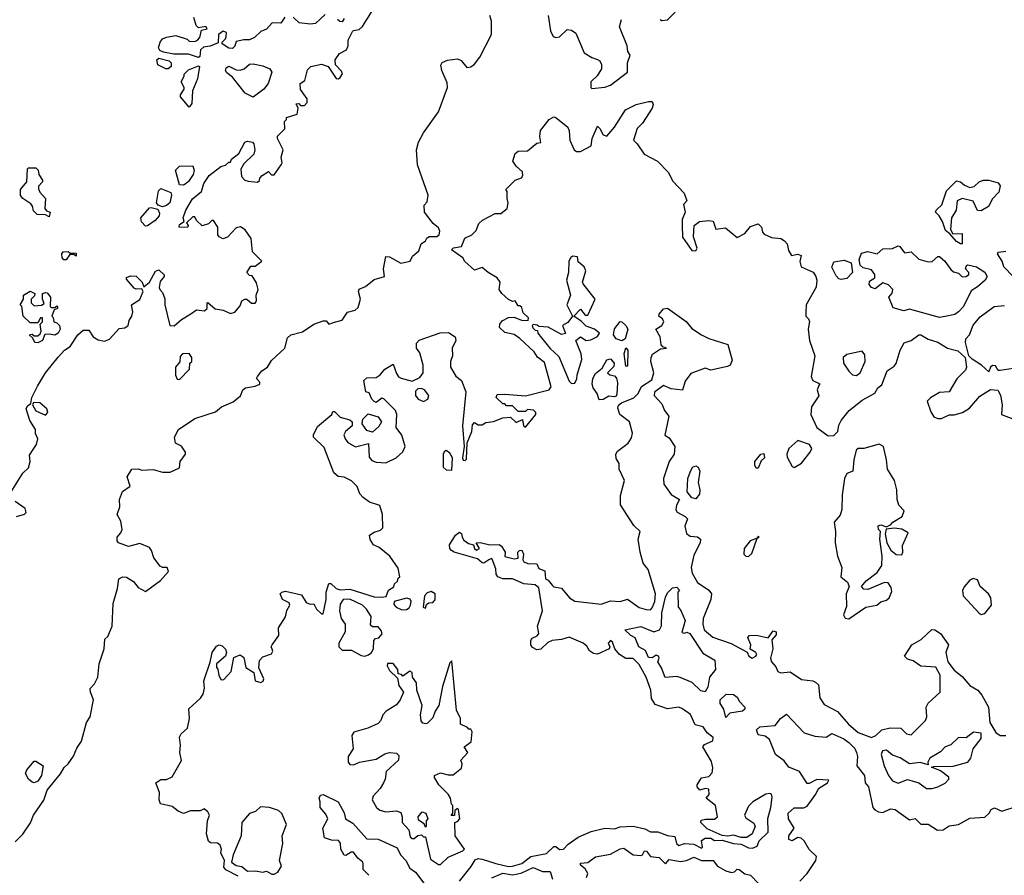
# Model space of a CAD drawing. Extents: x 2293830 to 2387798, y 66850 to 233222.
# Tile 156 of 192: x 2354179 to 2359387, y 186476 to 191003. Entities that reach past the tile are written whole.
import ezdxf

# ---------------------------------------------------------------- set-up
doc = ezdxf.new("R2010")
doc.units = 0

msp = doc.modelspace()

# ---------------------------------------------------------------- linework, layer by layer
at = {"layer": '0CON05XD'}
for points in [[(2354133.3, 188505), (2354196.4, 188603.6), (2354225, 188632.5), (2354233.8, 188665), (2354230.7, 188699.3), (2354250.8, 188729.2), (2354268.8, 188755), (2354275.9, 188785.9), (2354263, 188813), (2354262.5, 188835), (2354233, 188883), (2354213.3, 188945), (2354220.7, 188959.3), (2354238.3, 188971.7), (2354243.3, 189005), (2354273.8, 189065), (2354315.9, 189134.1), (2354382.7, 189217.3), (2354416.1, 189253.9), (2354445.9, 189274.1), (2354487.5, 189335), (2354515, 189360), (2354545, 189360), (2354567.5, 189325), (2354595, 189308.8), (2354628, 189302), (2354655, 189312.5), (2354705, 189370), (2354735, 189372.5), (2354752.5, 189385), (2354757.5, 189412.5), (2354772.5, 189435), (2354777, 189457), (2354770, 189495), (2354815, 189522.5), (2354832.5, 189565), (2354825, 189580), (2354795, 189577.5), (2354785, 189582.5), (2354745, 189630), (2354745, 189640), (2354765, 189647.5), (2354795, 189646.7), (2354827.5, 189615), (2354835, 189590), (2354866, 189614), (2354897, 189673), (2354915, 189680), (2354943, 189653), (2354943.3, 189645), (2354922, 189618), (2354917, 189587), (2354920, 189575), (2354935, 189560), (2354947, 189527), (2354947.5, 189495), (2354972.5, 189385), (2354996.1, 189383.9), (2355035, 189417.5), (2355085, 189447.5), (2355115, 189467.5), (2355157, 189463), (2355170, 189475), (2355170, 189505), (2355175, 189507.5), (2355213, 189473), (2355255, 189466.7), (2355295, 189449.4), (2355316.7, 189455), (2355345, 189490), (2355353.6, 189516.4), (2355370, 189525), (2355380, 189525), (2355405, 189503.3), (2355425, 189503.3), (2355432.5, 189515), (2355430, 189545), (2355441.2, 189575), (2355431.7, 189611.7), (2355408.3, 189648.3), (2355395, 189650), (2355380, 189665), (2355401.7, 189698.3), (2355425, 189700), (2355460, 189725), (2355410, 189775), (2355403.3, 189845), (2355371.7, 189891.7), (2355346.4, 189906.4), (2355325, 189902.5), (2355278.3, 189851.7), (2355253, 189843), (2355233.6, 189853.6), (2355227.5, 189865), (2355227.5, 189905), (2355205, 189940), (2355195, 189940), (2355177, 189923), (2355145, 189912.5), (2355115, 189940), (2355105, 189960), (2355095, 189960), (2355061.7, 189928.3), (2355070, 189915), (2355067, 189903), (2355022.5, 189905), (2355025, 189920), (2355050, 189935), (2355043.3, 189955), (2355057.5, 189995), (2355092.5, 190055), (2355140, 190095), (2355153.9, 190136.1), (2355181.7, 190178.3), (2355243, 190227), (2355267, 190233), (2355285, 190250), (2355295, 190250), (2355300, 190265), (2355337.5, 190295), (2355370, 190355), (2355385, 190360), (2355410, 190355), (2355417, 190347), (2355422.5, 190315), (2355418.3, 190291.7), (2355365, 190240), (2355348.3, 190211.7), (2355353, 190173), (2355370, 190155), (2355388.3, 190148.3), (2355437, 190143), (2355448.3, 190151.7), (2355450, 190165), (2355461.7, 190178.3), (2355495, 190200), (2355511.7, 190181.7), (2355525, 190182.5), (2355562.5, 190235), (2355566.7, 190245), (2355562.5, 190275), (2355573.3, 190315), (2355542.5, 190375), (2355543, 190387), (2355582.5, 190425), (2355580, 190465), (2355590, 190475), (2355590, 190485), (2355646.7, 190503.3), (2355652.5, 190535), (2355641.7, 190558.3), (2355655, 190560), (2355665, 190550), (2355685, 190550), (2355700, 190565), (2355700, 190585), (2355663.8, 190633.8), (2355662.5, 190665), (2355688.3, 190681.7), (2355701.7, 190738.3), (2355720, 190755), (2355775, 190767.5), (2355810, 190755), (2355852.7, 190692.7), (2355865, 190690), (2355875, 190696.7), (2355886.1, 190716.1), (2355880.7, 190730.7), (2355850, 190765), (2355848.3, 190791.7), (2355870, 190825), (2355907, 190843), (2355917.5, 190865), (2355916.7, 190895), (2355939.3, 190940.7), (2355945, 190946.7), (2355975, 190951.2), (2355993.2, 190966.8), (2356045, 191052.5)], [(2357566.7, 191005), (2357575, 190998.8), (2357605, 191002.5), (2357647, 191043)], [(2354715, 188350), (2354694.5, 188384.5), (2354708.9, 188425), (2354707.5, 188465), (2354723.6, 188506.4), (2354763.3, 188535), (2354747.5, 188585), (2354772.5, 188625), (2354805, 188627.5), (2354825, 188620), (2354885, 188623.3), (2354935, 188610), (2354975, 188610), (2355025, 188632.5), (2355028.8, 188665), (2355055.5, 188704.5), (2355056.7, 188715), (2355035, 188746.7), (2355003, 188763), (2354997.5, 188795), (2355020, 188835), (2355105, 188893.8), (2355215, 188928.8), (2355247.5, 188955), (2355308.1, 188981.9), (2355347.7, 189012.3), (2355360, 189045), (2355374.1, 189055.9), (2355425, 189064.3), (2355450, 189075), (2355450, 189085), (2355432.5, 189105), (2355436.7, 189115), (2355460, 189145), (2355490, 189165), (2355510.5, 189199.5), (2355582.5, 189265), (2355595, 189320), (2355613.9, 189336.1), (2355675, 189351.2), (2355735, 189392.5), (2355785, 189410), (2355800, 189410), (2355815, 189392), (2355845, 189402.2), (2355885, 189413.4), (2355912.9, 189455), (2355953.7, 189466.3), (2355969.9, 189480.1), (2355982.1, 189525), (2355971.2, 189565), (2355975, 189577.1), (2356007.6, 189592.4), (2356055, 189628), (2356108, 189645), (2356104, 189685), (2356115, 189750), (2356135, 189748.8), (2356195, 189714.2), (2356243.8, 189726.2), (2356257.6, 189752.4), (2356290.4, 189779.6), (2356302.1, 189817.9), (2356325, 189832.5), (2356332.3, 189847.7), (2356345, 189855.8), (2356385, 189856.4), (2356398.5, 189865), (2356401.8, 189885), (2356395, 189901.9), (2356366, 189925), (2356321.2, 189985), (2356318.3, 190021.7), (2356335, 190040), (2356340, 190075), (2356283.3, 190235), (2356277.5, 190315), (2356288.8, 190355), (2356315, 190403.8), (2356394, 190515), (2356441.2, 190645), (2356439.5, 190669.5), (2356411.2, 190735), (2356407, 190763), (2356413.6, 190776.4), (2356441.7, 190788.3), (2356495, 190796.7), (2356515, 190787.5), (2356545, 190750), (2356565, 190753.3), (2356585, 190767.5), (2356613.8, 190805), (2356674, 190925), (2356674.2, 190995), (2356666, 191025)], [(2355582.5, 191017.5), (2355560, 190985), (2355515, 190987.5), (2355485, 190953.3), (2355455, 190940), (2355420.7, 190909.3), (2355395, 190897.5), (2355365, 190897.5), (2355325, 190887.5), (2355317, 190863), (2355305, 190850), (2355285, 190852.5), (2355250, 190875), (2355250, 190885), (2355268.3, 190901.7), (2355272, 190915), (2355272.5, 190935), (2355255, 190943.3), (2355231.2, 190925), (2355228.3, 190881.7), (2355186.4, 190863.6), (2355151.7, 190858.3), (2355136.4, 190843.6), (2355131.7, 190808.3), (2355125, 190802.5), (2355071.7, 190821.7), (2354995, 190820), (2354940.7, 190830.7), (2354920.7, 190840.7), (2354913.3, 190855), (2354922.5, 190885), (2354935, 190901.2), (2354955, 190911.2), (2355005, 190920), (2355065, 190900), (2355075, 190890), (2355105, 190887.5), (2355120, 190895), (2355131.7, 190908.3), (2355141.7, 190948.3), (2355170, 190955), (2355163, 190967), (2355125, 190960), (2355113, 190973), (2355100, 191015)], [(2355795, 191030), (2355743.3, 190983.3), (2355715, 190980), (2355657, 190987), (2355625, 191017.5)], [(2355895, 191010), (2355885, 190992.5), (2355873, 190993), (2355860, 191005)], [(2356974.2, 191025), (2356987.5, 190945), (2357000.8, 190915), (2357015, 190908.5), (2357035, 190912.1), (2357075, 190951.2), (2357098.3, 190948.3), (2357121.2, 190931.2), (2357165, 190827.5), (2357205, 190803.3), (2357235, 190793.3), (2357247.5, 190785), (2357256.7, 190766.7), (2357256.1, 190743.9), (2357233, 190707), (2357200, 190675), (2357200, 190645), (2357205, 190640), (2357275, 190646.7), (2357305, 190656.7), (2357393.6, 190726.4), (2357394.3, 190775), (2357408, 190815), (2357396.2, 190835), (2357392, 190865), (2357352.5, 190965), (2357362.5, 191005)], [(2354965, 190742.5), (2354953, 190743), (2354910, 190765), (2354905, 190790), (2354915, 190800), (2354970, 190785), (2354980, 190775), (2354980, 190755), (2354965, 190742.5)], [(2355075, 190540), (2355030, 190595), (2355030, 190605), (2355050, 190635), (2355050, 190645), (2355032.5, 190675), (2355050, 190705), (2355050, 190715), (2355071.7, 190738.3), (2355125, 190760), (2355130, 190755), (2355119.3, 190690.7), (2355093.6, 190626.4), (2355089.3, 190560.7), (2355075, 190540)], [(2355415, 190593.3), (2355372.5, 190615), (2355305, 190700), (2355275, 190722.5), (2355267.5, 190735), (2355270.7, 190749.3), (2355285, 190756.7), (2355325, 190737.5), (2355345, 190736.7), (2355366.1, 190743.9), (2355395, 190767.5), (2355415, 190770), (2355465, 190760), (2355503, 190743), (2355512.5, 190725), (2355494, 190665), (2355471.2, 190635), (2355415, 190593.3)], [(2356933.8, 190416.2), (2356980, 190475), (2357005, 190490), (2357015, 190486.2), (2357077.8, 190435), (2357086.2, 190415), (2357090, 190365), (2357111.8, 190315), (2357125, 190306), (2357145, 190306.6), (2357202.2, 190335), (2357207.1, 190375), (2357235, 190440), (2357248.3, 190428.3), (2357265, 190393.8), (2357285, 190387.5), (2357326, 190435), (2357383.9, 190526.1), (2357440, 190555), (2357505, 190571.2), (2357525, 190570), (2357530, 190555), (2357524.3, 190535), (2357473.8, 190455), (2357445, 190427.8), (2357426, 190365), (2357445, 190346.9), (2357481.9, 190291.9), (2357552, 190255), (2357610.6, 190195), (2357631.4, 190151.4), (2357694, 190085), (2357707.5, 190045), (2357690, 190025), (2357700, 189985), (2357683.8, 189946.2), (2357684, 189915), (2357685, 189852.5), (2357735, 189782.5), (2357755, 189780), (2357762.5, 189795), (2357743.8, 189855), (2357746.7, 189915), (2357775, 189936.2), (2357825, 189940.8), (2357847.1, 189937.1), (2357862, 189895), (2357912.2, 189902.2), (2357975, 189850), (2358015, 189872.5), (2358045, 189908.8), (2358085, 189922.5), (2358103.3, 189905), (2358108.3, 189878.3), (2358117.7, 189867.7), (2358155, 189851.4), (2358205, 189845.8), (2358225, 189834), (2358237.9, 189817.9), (2358245, 189782.5), (2358262.5, 189755), (2358295, 189763.3), (2358312.5, 189755), (2358305.6, 189724.4), (2358311.9, 189695), (2358376.8, 189666.8), (2358391.2, 189645), (2358396, 189625), (2358391.7, 189588.3), (2358338.8, 189495), (2358336.7, 189455), (2358337.5, 189435), (2358351.2, 189421.2), (2358356.1, 189406.1), (2358350.6, 189365), (2358357.5, 189305), (2358385.7, 189225), (2358366, 189115), (2358375, 189093.3), (2358408.3, 189078.3), (2358412.5, 189075), (2358408.3, 189071.7), (2358397.1, 189045), (2358406.2, 189013.8), (2358366.7, 188955), (2358363.8, 188915), (2358396.2, 188845), (2358455, 188801.2), (2358485, 188803.8), (2358506.7, 188825), (2358512.7, 188857.3), (2358525, 188882.5), (2358566.2, 188935), (2358635, 188990), (2358703, 189027), (2358717.5, 189055), (2358739.3, 189070.7), (2358767.5, 189145), (2358805, 189170), (2358815.9, 189184.1), (2358836.2, 189255), (2358857, 189293), (2358894.3, 189305.7), (2358935, 189336.2), (2358945, 189336.2), (2358985, 189313.3), (2359035, 189296.7), (2359086.1, 189266.1), (2359140.7, 189250.7), (2359180, 189215), (2359187.5, 189165), (2359181.7, 189148.3), (2359137, 189103), (2359096.4, 189033.6), (2359045, 189030), (2358997, 189003), (2358980, 188985), (2358998.3, 188928.3), (2359015, 188902.5), (2359035, 188892.5), (2359055, 188892.5), (2359095, 188912.5), (2359121.7, 188911.7), (2359165.9, 188924.1), (2359203, 188947), (2359258.6, 189011.4), (2359314, 189046), (2359353, 189043), (2359366.4, 189016.4), (2359376.2, 188965), (2359373.3, 188915), (2359431.7, 188891.7)], [(2355335, 186471.2), (2355270, 186505), (2355258.3, 186518.3), (2355262.5, 186555), (2355242.5, 186595), (2355246.7, 186615), (2355240, 186635), (2355225, 186646.2), (2355188.3, 186648.3), (2355177.5, 186657.5), (2355167.5, 186695), (2355172.5, 186765), (2355182.5, 186795), (2355175, 186812.5), (2355155, 186827.5), (2355133, 186817), (2355083.3, 186816.7), (2355045, 186802.5), (2355017.5, 186815), (2354985, 186840), (2354923.6, 186853.6), (2354917.5, 186875), (2354918.8, 186915), (2354900, 186965), (2354925, 186982.5), (2354955, 186983.3), (2354985, 186996.7), (2355035.9, 187084.1), (2355026.1, 187126.1), (2355029.4, 187165), (2355023.9, 187206.1), (2355032.5, 187225), (2355067.5, 187255), (2355077.5, 187305), (2355073, 187357), (2355135, 187413.3), (2355148.8, 187435), (2355156.1, 187466.1), (2355153.3, 187505), (2355187, 187603), (2355196.7, 187655), (2355220.7, 187689.3), (2355233.6, 187696.4), (2355250.7, 187690.7), (2355267.5, 187672.5), (2355272.5, 187655), (2355267.5, 187635), (2355220, 187595), (2355220, 187575), (2355227.5, 187567.5), (2355233, 187533), (2355245, 187510), (2355258.3, 187511.7), (2355297.5, 187555), (2355312, 187628), (2355345, 187642), (2355365, 187628.8), (2355375.6, 187575.6), (2355418.3, 187548.3), (2355424.4, 187504.4), (2355454.1, 187495.9), (2355466.9, 187503.1), (2355470.8, 187515), (2355443.9, 187573.9), (2355447.7, 187612.3), (2355465, 187631.2), (2355511.7, 187648.3), (2355518.3, 187661.7), (2355515, 187672.5), (2355510, 187685), (2355513.8, 187695), (2355550, 187745), (2355548.8, 187785), (2355586, 187844), (2355592.7, 187877.3), (2355608.6, 187905), (2355605, 187918), (2355568.8, 187935), (2355557.5, 187965), (2355566.4, 187973.6), (2355585, 187978.8), (2355669.7, 187959.7), (2355695, 187919.4), (2355715, 187910.8), (2355735, 187912.5), (2355750, 187885), (2355775, 187860), (2355785, 187860), (2355800, 187935), (2355800, 187975), (2355815, 188020), (2355825, 188020), (2355853.9, 187993.9), (2355875, 187986.7), (2355925, 187990), (2356055, 187950), (2356093, 187947), (2356118.3, 187951.7), (2356130, 187985), (2356158.3, 188001.7), (2356161.7, 188018.3), (2356178.3, 188031.7), (2356181.7, 188048.3), (2356190, 188055), (2356180.7, 188100.7), (2356136.7, 188165), (2356080.7, 188210.7), (2356050, 188225), (2356033, 188253), (2356030, 188275), (2356055, 188292.5), (2356088.3, 188301.7), (2356100, 188315), (2356098.8, 188385), (2356085, 188432.5), (2356030.2, 188450.2), (2355995.4, 188475.4), (2355978.6, 188495), (2355965, 188532.9), (2355935, 188562.5), (2355895, 188582), (2355863.6, 188586.4), (2355840, 188605), (2355788.9, 188738.9), (2355732.5, 188795), (2355733, 188807), (2355755, 188850), (2355830, 188915), (2355835, 188930), (2355845, 188930), (2355875, 188900), (2355925, 188886.7), (2355937.5, 188875), (2355937.5, 188855), (2355902.5, 188825), (2355893.6, 188806.4), (2355900, 188785), (2355915, 188766.7), (2355955, 188743.3), (2356025, 188760), (2356027.7, 188687.7), (2356041.7, 188671.7), (2356065, 188662.2), (2356115, 188659.4), (2356171.2, 188685), (2356205, 188716.2), (2356218, 188745), (2356201.2, 188805), (2356170, 188845), (2356173.9, 188913.9), (2356166.7, 188935), (2356105, 188997.5), (2356095, 189000), (2356065, 188977.5), (2356053.6, 188983.6), (2356042.5, 188995), (2356028.3, 189028.3), (2356010, 189035), (2356000, 189095), (2356015, 189107.5), (2356065, 189110), (2356086.4, 189123.6), (2356110, 189155), (2356155, 189180), (2356171.7, 189131.7), (2356183.6, 189113.6), (2356196.7, 189106.7), (2356255, 189090), (2356295, 189110), (2356312.5, 189135), (2356312.5, 189175), (2356295, 189240), (2356277.5, 189265), (2356278.3, 189291.7), (2356291.7, 189308.3), (2356403.2, 189346.8), (2356447.5, 189347.5), (2356483.3, 189325), (2356486, 189305), (2356466, 189265), (2356469.2, 189225), (2356458, 189195), (2356458.8, 189165), (2356487, 189117), (2356516.9, 189095), (2356538.2, 189035), (2356520.9, 188855), (2356530, 188745), (2356521.2, 188685), (2356525, 188672.5), (2356535, 188670), (2356541.7, 188678.3), (2356546.2, 188765), (2356570, 188825), (2356575, 188860), (2356585, 188872.5), (2356605, 188860), (2356625, 188860), (2356645, 188872.5), (2356685, 188876.7), (2356735, 188897.5), (2356775, 188900), (2356805, 188872.5), (2356838.3, 188888.3), (2356843.3, 188855), (2356855, 188846.7), (2356910, 188915), (2356910, 188925), (2356897, 188937), (2356865, 188940), (2356855, 188930), (2356815, 188930), (2356785, 188960), (2356755, 188960), (2356745, 188970), (2356735, 188970), (2356700, 189005), (2356705, 189020), (2356745, 189022.5), (2356855, 189013.8), (2356980, 189045), (2356990.7, 189060.7), (2356955, 189190), (2356918.3, 189218.3), (2356900, 189245), (2356825, 189316.7), (2356795, 189336.7), (2356745, 189347.5), (2356717.5, 189375), (2356718.3, 189391.7), (2356730.7, 189409.3), (2356765, 189427.5), (2356795, 189430), (2356833, 189413), (2356868.3, 189411.7), (2356870, 189425), (2356841.7, 189451.7), (2356835, 189480), (2356825, 189490), (2356815, 189490), (2356800, 189515), (2356785, 189512.5), (2356765, 189522.5), (2356728.8, 189555), (2356716.2, 189575), (2356720, 189615), (2356705, 189638), (2356657.5, 189665), (2356625, 189692.5), (2356585, 189677.5), (2356534.3, 189724.3), (2356523.3, 189743.3), (2356462.5, 189785), (2356473, 189797), (2356516.2, 189803.8), (2356533.6, 189846.4), (2356570, 189865), (2356593, 189887), (2356607.5, 189925), (2356627, 189943), (2356695, 189977.5), (2356725, 189977.5), (2356757.5, 190005), (2356763.3, 190035), (2356757, 190057), (2356757.5, 190095), (2356750, 190105), (2356800, 190155), (2356833.6, 190166.4), (2356840.7, 190179.3), (2356838.3, 190198.3), (2356805, 190227.5), (2356787.5, 190255), (2356800, 190295), (2356815, 190307.5), (2356865, 190310), (2356915, 190350), (2356936.4, 190353.6), (2356930, 190385), (2356933.8, 190416.2)], [(2354335, 189960), (2354315, 189970), (2354271.7, 189971.7), (2354251.7, 189991.7), (2354247, 190017), (2354238.3, 190028.3), (2354195, 190056.7), (2354182.7, 190072.7), (2354183.8, 190105), (2354217.5, 190145), (2354220, 190215), (2354225, 190220), (2354265, 190220), (2354277, 190207), (2354280, 190185), (2354300, 190155), (2354300, 190145), (2354278.3, 190121.7), (2354278.3, 190108.3), (2354285, 190090), (2354316.4, 190056.4), (2354312.5, 190005), (2354321.7, 189991.7), (2354340, 189985), (2354335, 189960)], [(2355045, 190127.5), (2355025, 190130), (2355003, 190207), (2355025, 190227.5), (2355095, 190230), (2355102.5, 190205), (2355096.7, 190185), (2355072.3, 190147.7), (2355055, 190133.3), (2355045, 190127.5)], [(2359155, 189816.7), (2359135, 189828.8), (2359100, 189870), (2359077, 189887), (2359060, 189935), (2359043.3, 189965), (2359023.8, 189985), (2359026.2, 189995), (2359057.1, 190022.9), (2359082, 190098), (2359135, 190151.2), (2359155, 190146), (2359177.3, 190127.3), (2359205, 190116.2), (2359228.7, 190121.3), (2359255, 190146.2), (2359275, 190154), (2359305, 190154.2), (2359355, 190140), (2359366, 190125), (2359359.1, 190090.9), (2359324.4, 190055), (2359304.4, 190015.6), (2359265, 189992), (2359245, 189993.3), (2359223, 190043), (2359165, 190057.1), (2359138.6, 190045), (2359131.9, 189995), (2359108.2, 189955), (2359103.3, 189893.3), (2359115, 189870), (2359165, 189872.5), (2359165, 189817.5), (2359155, 189816.7)], [(2354935, 190013.3), (2354911.7, 190021.7), (2354902.5, 190035), (2354913, 190097), (2354925, 190110), (2354978.3, 190088.3), (2354982.5, 190075), (2354972.5, 190035), (2354955, 190020), (2354935, 190013.3)], [(2354845, 189910), (2354823.6, 189933.6), (2354820, 189955), (2354865, 190007.5), (2354875, 190010), (2354910, 190000), (2354919.3, 189979.3), (2354916.7, 189965), (2354895, 189940), (2354855, 189912.5), (2354845, 189910)], [(2359045, 189427.5), (2358885, 189470.8), (2358855, 189462.5), (2358799.4, 189479.4), (2358776, 189535), (2358794.2, 189555.8), (2358798, 189575), (2358775, 189600), (2358745, 189611.2), (2358705, 189578.8), (2358685, 189587.1), (2358672.1, 189602.1), (2358675, 189619.4), (2358702.7, 189637.3), (2358703.3, 189655), (2358685, 189680), (2358640.8, 189690.8), (2358624, 189704), (2358619.1, 189735), (2358632.3, 189767.7), (2358665, 189776.9), (2358715, 189764.3), (2358745, 189790.6), (2358795, 189792.2), (2358825, 189807.5), (2358835, 189804), (2358859.6, 189769.6), (2358895, 189774.3), (2358935.9, 189735.9), (2358985, 189721.2), (2359005.9, 189724.1), (2359035, 189750), (2359045, 189750), (2359073.3, 189725), (2359105, 189681.2), (2359119.3, 189669.3), (2359145, 189662.5), (2359165, 189643.3), (2359185, 189643.8), (2359200, 189655), (2359200, 189665), (2359182.5, 189685), (2359187, 189703), (2359195, 189706.7), (2359240, 189695), (2359285, 189666.7), (2359296.2, 189645), (2359286.7, 189625), (2359245, 189590), (2359211.7, 189568.3), (2359171.2, 189485), (2359145, 189456.7), (2359125, 189443.8), (2359075, 189433.3), (2359045, 189427.5)], [(2354425, 189732.5), (2354413, 189733), (2354403, 189743), (2354402.5, 189765), (2354410, 189775), (2354435, 189777.5), (2354445, 189770), (2354478.3, 189768.3), (2354478.3, 189751.7), (2354465, 189760), (2354445, 189760), (2354425, 189732.5)], [(2357098.3, 189078.3), (2357115, 189080), (2357127, 189103), (2357127.5, 189125), (2357153.3, 189205), (2357148.8, 189235), (2357120, 189305), (2357145, 189325.7), (2357175, 189305.6), (2357200, 189310), (2357235, 189326.2), (2357245.6, 189345), (2357218.8, 189365), (2357175, 189381.4), (2357148.6, 189408.6), (2357110, 189435), (2357145, 189471.2), (2357170.6, 189440.6), (2357185, 189439.2), (2357222.7, 189525), (2357158.8, 189605), (2357156, 189615), (2357174.6, 189675), (2357165.7, 189695.7), (2357132.4, 189722.4), (2357129.3, 189749.3), (2357105, 189752), (2357094.2, 189745), (2357084.4, 189725), (2357082, 189665), (2357070.8, 189625), (2357092.5, 189545), (2357072.9, 189495), (2357103.3, 189435), (2357079.1, 189400.9), (2357050, 189385), (2357067, 189343), (2357045, 189337.5), (2356975, 189376), (2356925, 189380), (2356917, 189387), (2356895, 189390), (2356890, 189385), (2356893, 189373), (2356905, 189360), (2356918.3, 189358.3), (2356920, 189345), (2356939.3, 189319.3), (2356984.3, 189264.3), (2357030.7, 189220.7), (2357085, 189090), (2357098.3, 189078.3)], [(2359433.3, 189645), (2359385.4, 189695.4), (2359376.4, 189725), (2359351.2, 189765), (2359357.3, 189772.7), (2359395, 189778.7)], [(2358525, 189628.8), (2358512.5, 189632.5), (2358497.7, 189647.7), (2358474.4, 189694.4), (2358485, 189721.9), (2358540.7, 189730.7), (2358577.3, 189717.3), (2358583.8, 189665), (2358555, 189634), (2358525, 189628.8)], [(2354275, 189293.3), (2354260, 189295), (2354248.3, 189318.3), (2354230, 189335), (2354245, 189340), (2354255, 189330), (2354275, 189330), (2354288.3, 189341.7), (2354292.5, 189355), (2354288.3, 189391.7), (2354300, 189405), (2354300, 189425), (2354290, 189425), (2354275, 189400), (2354235, 189400), (2354197.5, 189435), (2354190, 189485), (2354182.5, 189495), (2354200, 189525), (2354200, 189545), (2354235, 189567.5), (2354260, 189555), (2354258.3, 189541.7), (2354240, 189525), (2354240, 189505), (2354255, 189490), (2354295, 189492.5), (2354308.3, 189501.7), (2354300, 189525), (2354300, 189555), (2354315, 189560), (2354325, 189557.5), (2354342.5, 189535), (2354340, 189485), (2354345, 189480), (2354365, 189480), (2354375, 189490), (2354380, 189485), (2354380, 189475), (2354361.7, 189468.3), (2354350, 189435), (2354357, 189427), (2354360, 189405), (2354375, 189400), (2354390, 189385), (2354392.5, 189365), (2354382.5, 189345), (2354365, 189333.3), (2354335, 189340), (2354312.5, 189337.5), (2354300, 189305), (2354275, 189293.3)], [(2356505, 186445.5), (2356567.5, 186522.5), (2356588.3, 186558.3), (2356605, 186564.5), (2356625, 186561.2), (2356698, 186538), (2356765, 186523.3), (2356785, 186524.4), (2356835, 186538.3), (2356883.6, 186576.4), (2356965, 186591.3), (2357005, 186627.9), (2357015, 186628.1), (2357035, 186613.1), (2357055, 186614.5), (2357079.8, 186640.2), (2357132.7, 186677.3), (2357202.3, 186707.7), (2357275, 186725.6), (2357325, 186722.2), (2357355, 186731.9), (2357425, 186736.4), (2357485, 186722.3), (2357515, 186706.7), (2357555, 186705.5), (2357605, 186687.1), (2357645, 186681.2), (2357653.1, 186645), (2357665, 186634.4), (2357695, 186644.3), (2357745, 186641.2), (2357785, 186618.8), (2357791.2, 186625), (2357785, 186660), (2357805, 186672.5), (2357835, 186672.5), (2357855, 186660), (2357895, 186662.5), (2357955, 186643.8), (2357995, 186640), (2358035, 186620.8), (2358055, 186619.2), (2358079.5, 186630.5), (2358091.2, 186658.8), (2358138.8, 186705), (2358135.8, 186775.8), (2358153.1, 186835), (2358158.7, 186888.7), (2358156, 186905), (2358145, 186909.2), (2358125, 186905.7), (2358057.5, 186865), (2358035, 186842.5), (2358013.6, 186793.6), (2358020.7, 186780.7), (2358061.7, 186751.7), (2358068.8, 186735), (2358054.1, 186695.9), (2358025, 186676.2), (2357995, 186676.2), (2357955, 186688.8), (2357925, 186682.5), (2357895, 186687.5), (2357815, 186722.5), (2357782.5, 186755), (2357783, 186767), (2357807, 186773), (2357855, 186772.5), (2357870, 186785), (2357860, 186845), (2357810, 186885), (2357825.8, 186904.2), (2357825, 186931.2), (2357805, 186936), (2357777, 186927), (2357762.5, 186945), (2357762.5, 186955), (2357785, 186992.5), (2357825, 186998), (2357842.3, 187017.7), (2357846, 187045), (2357837.8, 187077.8), (2357792.5, 187155), (2357801.7, 187168.3), (2357845, 187187.5), (2357847.5, 187205), (2357815, 187230), (2357795, 187262.5), (2357752.2, 187272.2), (2357726.7, 187326.7), (2357685, 187356.2), (2357665, 187366.2), (2357605, 187356.9), (2357570.3, 187369.7), (2357540.6, 187380.6), (2357521.2, 187411.2), (2357517.9, 187455), (2357493.5, 187525), (2357455, 187590.9), (2357423.8, 187623.8), (2357385, 187622.8), (2357351.8, 187645), (2357327.1, 187675), (2357315, 187708.8), (2357305, 187718.6), (2357292.5, 187705), (2357300, 187685), (2357297.5, 187675), (2357235, 187646.2), (2357215, 187649.1), (2357193, 187663), (2357178.8, 187688.8), (2357160.5, 187705), (2357085, 187735.9), (2357045, 187722.9), (2356995, 187719.2), (2356973, 187707), (2356935, 187672), (2356915, 187669.6), (2356892.2, 187682.2), (2356882.9, 187695), (2356882.2, 187717.8), (2356889.1, 187730.9), (2356916.9, 187743.1), (2356924.3, 187755), (2356917.7, 187795), (2356944.8, 187875), (2356925, 187997.5), (2356905, 188013.3), (2356845, 188018), (2356785, 188044), (2356734.1, 188044.1), (2356707.5, 188055), (2356698.8, 188068.8), (2356697.6, 188097.6), (2356678.3, 188148.3), (2356675, 188152.5), (2356660, 188145), (2356635, 188127.5), (2356625, 188128.6), (2356600.5, 188150.5), (2356476.7, 188185), (2356462.5, 188195), (2356454.2, 188205), (2356452.5, 188225), (2356483.9, 188276.1), (2356505, 188292.5), (2356516.7, 188285), (2356518.8, 188265), (2356528.6, 188248.6), (2356552.3, 188232.3), (2356580, 188225), (2356584, 188205), (2356595, 188196.2), (2356612, 188205), (2356594.3, 188235.7), (2356615, 188237.3), (2356665.3, 188225.3), (2356715, 188226.4), (2356727.8, 188217.8), (2356746.2, 188185), (2356745, 188162.5), (2356795, 188150), (2356816.2, 188153.8), (2356813.8, 188185), (2356822.5, 188195), (2356835, 188196.2), (2356843.8, 188175), (2356840, 188145), (2356846, 188135), (2356867.5, 188125), (2356913.9, 188123.9), (2356925, 188100), (2356956.2, 188086.2), (2356960, 188045), (2356975, 188037.5), (2356995, 188010.6), (2357005, 188002.5), (2357045, 187994.6), (2357086.8, 187945), (2357115, 187926.7), (2357255, 187910.2), (2357305, 187928.1), (2357355, 187924.2), (2357395, 187937.1), (2357455, 187892.7), (2357493, 187883), (2357515, 187881.2), (2357525, 187892), (2357538.8, 187925), (2357542, 187965), (2357503.2, 188095), (2357477.7, 188127.7), (2357461.7, 188185), (2357451.1, 188255), (2357462, 188295), (2357427.7, 188327.7), (2357356.7, 188436.7), (2357356.7, 188485), (2357378.9, 188565), (2357350.8, 188625), (2357350.4, 188655), (2357335, 188682), (2357332.5, 188705), (2357340.5, 188719.5), (2357397.4, 188762.6), (2357415, 188790), (2357420.6, 188815), (2357405.6, 188875), (2357352.9, 188915), (2357342.8, 188947.2), (2357347, 188963), (2357363.3, 188976.7), (2357427.5, 189002.5), (2357450.8, 189025), (2357467.9, 189062.1), (2357523, 189097), (2357532.9, 189135), (2357517.5, 189195), (2357518.8, 189215), (2357527, 189233), (2357568.3, 189261.7), (2357600, 189265), (2357581.7, 189271.7), (2357573, 189283), (2357567.5, 189325), (2357543.3, 189365), (2357576, 189385), (2357587.1, 189405), (2357579.7, 189419.7), (2357560, 189435), (2357562.5, 189445), (2357585, 189472.5), (2357605, 189477.5), (2357705, 189405.6), (2357735, 189369.2), (2357785, 189335.7), (2357825, 189316.7), (2357924.3, 189284.3), (2357948.3, 189201.7), (2357936.7, 189175), (2357922.3, 189167.7), (2357835, 189149.2), (2357805, 189160), (2357729.3, 189130.7), (2357699.3, 189090.7), (2357685, 189043.3), (2357625, 189050), (2357585, 189067.5), (2357537.8, 189032.2), (2357534.6, 189014.6), (2357575, 188971.4), (2357590.4, 188935), (2357612.2, 188905), (2357591.2, 188805), (2357615, 188791.4), (2357644.7, 188745), (2357641.5, 188705), (2357614.5, 188665.5), (2357584.2, 188575), (2357586.2, 188545), (2357625, 188491.2), (2357670, 188465), (2357652.5, 188435), (2357650.7, 188410.7), (2357657, 188397), (2357700, 188375), (2357711.7, 188361.7), (2357697, 188323), (2357705.6, 188285), (2357725, 188270), (2357765, 188266.2), (2357780, 188255), (2357778, 188235), (2357745, 188170), (2357730.4, 188105), (2357736.1, 188075), (2357765, 188025.6), (2357824.6, 187984.6), (2357837.8, 187965), (2357834.5, 187935), (2357794.5, 187835), (2357791.8, 187805), (2357799.6, 187775), (2357845, 187736.7), (2357941.9, 187701.9), (2358027, 187657), (2358036.7, 187635), (2358054.2, 187624.2), (2358073.3, 187635), (2358078.8, 187645), (2358072.5, 187655), (2358043, 187673), (2358046.4, 187696.4), (2358030, 187735), (2358040, 187745), (2358076.1, 187746.1), (2358137.5, 187732.5), (2358165, 187770), (2358180, 187765), (2358180.7, 187749.3), (2358158.3, 187721.7), (2358162.5, 187675), (2358150, 187625), (2358156, 187605), (2358179.6, 187579.6), (2358190, 187555), (2358205, 187547.9), (2358255, 187552.1), (2358315, 187511.5), (2358375, 187505.7), (2358388.7, 187498.7), (2358404.4, 187484.4), (2358411.5, 187415), (2358435, 187380), (2358505, 187342.5), (2358563.1, 187275), (2358615, 187232.4), (2358685, 187205.8), (2358707.5, 187215), (2358740, 187245), (2358784, 187256), (2358840, 187255), (2358870, 187225), (2358895, 187220), (2358970, 187295), (2358976.7, 187315), (2358974, 187365), (2358985, 187387.5), (2359047.5, 187445), (2359048, 187535), (2359025, 187576.7), (2358945, 187582.5), (2358905, 187610), (2358875, 187620), (2358860, 187635), (2358897.5, 187695), (2358947.1, 187722.9), (2359003.9, 187776.1), (2359020, 187775), (2359050, 187755), (2359092.5, 187695), (2359078.8, 187655), (2359088, 187605), (2359122.2, 187562.2), (2359165, 187528.8), (2359205, 187481.2), (2359246.7, 187455), (2359268.8, 187428.8), (2359303.8, 187365), (2359310, 187285), (2359342, 187232), (2359365, 187216), (2359395, 187216.2)], [(2359435, 189157.5), (2359365, 189146.7), (2359355, 189147.5), (2359341.1, 189171.1), (2359325, 189174.3), (2359313.8, 189165), (2359305, 189140), (2359267.5, 189175), (2359217, 189207), (2359200, 189225), (2359181.2, 189295), (2359183.3, 189315), (2359203.6, 189336.4), (2359223, 189387), (2359258.8, 189431.2), (2359334.1, 189485.9), (2359388.9, 189491.1)], [(2357365, 189304.4), (2357335, 189315.5), (2357320, 189335), (2357325, 189366.9), (2357355, 189405.7), (2357365, 189404.3), (2357385, 189385.7), (2357395.6, 189365), (2357382.5, 189315), (2357365, 189304.4)], [(2357395, 189170), (2357385, 189170), (2357376.2, 189235), (2357385, 189267.5), (2357395.7, 189255), (2357395, 189170)], [(2355025, 189100), (2355077.5, 189155), (2355080, 189185), (2355090, 189195), (2355090, 189215), (2355075, 189237.5), (2355040, 189235), (2355028.3, 189221.7), (2355027, 189193), (2355002.5, 189165), (2355002.5, 189122.5), (2355011.7, 189101.7), (2355025, 189100)], [(2358605, 189120), (2358625.6, 189135), (2358652.1, 189195), (2358650, 189230), (2358635, 189250), (2358555, 189231.9), (2358534.2, 189215), (2358537.1, 189185), (2358565, 189144), (2358585, 189123.8), (2358605, 189120)], [(2357245, 188992.5), (2357232.9, 189025), (2357212.8, 189055), (2357207.5, 189075), (2357210.8, 189105), (2357225, 189130.6), (2357260.6, 189159.4), (2357285, 189204.3), (2357305, 189208.6), (2357322.9, 189185), (2357322.5, 189167.5), (2357287.5, 189135), (2357300, 189125), (2357325, 189118.8), (2357336.2, 189106.2), (2357341.4, 189081.4), (2357338.6, 189021.4), (2357335, 189012), (2357325, 189007.5), (2357295, 189010.5), (2357265, 188994.4), (2357245, 188992.5)], [(2356315, 188983.8), (2356337.5, 188995), (2356342.5, 189015), (2356320, 189045), (2356305, 189052.5), (2356285, 189050), (2356273, 189037), (2356273.3, 189015), (2356287.5, 188995), (2356315, 188983.8)], [(2354315, 188911.2), (2354328.8, 188925), (2354323.3, 188945), (2354285, 188976.2), (2354252.5, 188977.5), (2354247.5, 188965), (2354264.1, 188934.1), (2354315, 188911.2)], [(2356045, 188820), (2356015, 188830), (2355990, 188865), (2355995, 188890), (2356022.5, 188917.5), (2356075, 188902.5), (2356092.5, 188875), (2356079.3, 188850.7), (2356045, 188820)], [(2358275, 188633.3), (2358315, 188656.2), (2358360, 188715), (2358368.8, 188735), (2358357.5, 188755), (2358295, 188776.7), (2358247.5, 188735), (2358237.5, 188705), (2358238.3, 188688.3), (2358265, 188640), (2358275, 188633.3)], [(2358565, 187833.8), (2358654.3, 187895.7), (2358712.5, 187905), (2358735, 187922.5), (2358765, 187932.5), (2358777.5, 187945), (2358792.5, 187977.5), (2358788.8, 187998.8), (2358773.6, 188023.6), (2358753.8, 188026.2), (2358665, 187987.5), (2358645, 187990), (2358632.5, 188005), (2358656.7, 188035), (2358715, 188078), (2358739.2, 188115), (2358741.1, 188165), (2358728.6, 188255), (2358732.5, 188295), (2358722.5, 188305), (2358720, 188325), (2358735, 188330), (2358765, 188320), (2358785, 188330), (2358797.5, 188345), (2358847.5, 188375), (2358857.5, 188405), (2358830, 188435), (2358820, 188465), (2358818.8, 188515), (2358806, 188565), (2358768.6, 188625), (2358764.5, 188675), (2358748.8, 188745), (2358725, 188757.1), (2358645, 188734.3), (2358615, 188733.8), (2358603.8, 188725), (2358590.8, 188675), (2358586.7, 188615), (2358555, 188601.2), (2358542.5, 188575), (2358530.3, 188489.7), (2358528.3, 188411.7), (2358518.5, 188381.5), (2358487.1, 188345), (2358494.4, 188295.6), (2358492.9, 188235), (2358504.4, 188164.4), (2358528, 188105), (2358522.5, 188055), (2358557.7, 188027.7), (2358567.5, 188005), (2358550, 187965), (2358551.7, 187898.3), (2358536.7, 187855), (2358545, 187837.5), (2358565, 187833.8)], [(2356465, 188620), (2356468.9, 188685), (2356455, 188710), (2356435, 188723.3), (2356425, 188717.5), (2356420, 188705), (2356418.8, 188635), (2356435, 188621.2), (2356465, 188620)], [(2358085, 188630), (2358075, 188630), (2358067, 188647), (2358067.5, 188665), (2358100, 188705), (2358115, 188708), (2358118, 188685), (2358101.7, 188668.3), (2358085, 188630)], [(2357755, 188467.5), (2357733.6, 188473.6), (2357710, 188505), (2357713.8, 188575), (2357725, 188610), (2357737.5, 188635), (2357755, 188642.5), (2357767.5, 188635), (2357776.7, 188615), (2357768, 188555), (2357777.5, 188515), (2357775, 188492.5), (2357755, 188467.5)], [(2354162.5, 188375), (2354203.9, 188386.1), (2354213.3, 188395), (2354207.6, 188417.6), (2354154.4, 188454.4)], [(2354155, 186653.3), (2354195.8, 186694.2), (2354236.6, 186753.4), (2354251.4, 186795), (2354307.2, 186872.8), (2354323.7, 186926.3), (2354395, 187012.5), (2354413.9, 187046.1), (2354435, 187066), (2354464.4, 187105.6), (2354482.1, 187147.9), (2354506.2, 187185), (2354533.3, 187285), (2354551.2, 187315), (2354569.2, 187405), (2354553.3, 187445), (2354552.5, 187465), (2354575, 187490), (2354592.5, 187525), (2354599.4, 187595), (2354626.4, 187673.6), (2354630, 187725), (2354645, 187740), (2354667.5, 187795), (2354673.8, 187915), (2354696.1, 187993.9), (2354703.3, 188045), (2354725, 188056.2), (2354745, 188054), (2354780.9, 188030.9), (2354805, 187998.8), (2354845, 187977.5), (2354923.9, 188036.1), (2354965.7, 188084.3), (2354958.8, 188105), (2354935, 188104.2), (2354921.7, 188111.7), (2354888.5, 188155), (2354876.6, 188195), (2354865, 188211.3), (2354815, 188231.1), (2354755, 188216.2), (2354702.5, 188235), (2354694.5, 188245), (2354694.5, 188265), (2354715, 188288.8), (2354720.6, 188305), (2354715, 188350)], [(2358845, 188172.5), (2358850, 188185), (2358848.3, 188221.7), (2358878.3, 188288.3), (2358845, 188307.5), (2358805, 188312.5), (2358761.7, 188308.3), (2358757.5, 188282.5), (2358766.7, 188235), (2358786.4, 188196.4), (2358815, 188173.3), (2358845, 188172.5)], [(2358035, 188162.5), (2358051.7, 188178.3), (2358080, 188260), (2358090, 188265), (2358085, 188270), (2358080, 188260), (2358042.5, 188245), (2358011.2, 188205), (2358010, 188175), (2358020, 188165), (2358035, 188162.5)], [(2359265, 187856.7), (2359285, 187861.2), (2359318.8, 187905), (2359315.8, 187945), (2359304, 187965), (2359260, 188005), (2359245, 188040), (2359223, 188047), (2359205, 188037.5), (2359175, 188002.5), (2359166.4, 187983.6), (2359170, 187955), (2359255, 187863.3), (2359265, 187856.7)], [(2356325, 187890), (2356331.7, 187908.3), (2356343, 187917), (2356365, 187920), (2356377, 187933), (2356377.5, 187965), (2356355, 187977.5), (2356335, 187970), (2356320, 187955), (2356312.5, 187895), (2356325, 187890)], [(2357805, 187447.5), (2357781.7, 187451.7), (2357735.7, 187495.7), (2357673.2, 187523.2), (2357655, 187527.5), (2357592.9, 187522.9), (2357573.6, 187573.6), (2357554, 187605), (2357560.8, 187625), (2357558, 187635), (2357545, 187640), (2357524.1, 187625.9), (2357505, 187628.8), (2357488.8, 187665), (2357454.3, 187685), (2357435, 187733.3), (2357412.5, 187745), (2357380, 187775), (2357465, 187792), (2357534.1, 187764.1), (2357564.3, 187775.7), (2357574.4, 187795.6), (2357575.8, 187865), (2357595, 187947.5), (2357605, 187970), (2357633, 187997), (2357655, 188000), (2357670, 187985), (2357660, 187975), (2357662.5, 187895), (2357675, 187880), (2357698.8, 187825), (2357681.2, 187761.2), (2357695, 187757.5), (2357707.5, 187762.5), (2357723.3, 187755), (2357792.3, 187652.3), (2357856.2, 187615), (2357858.9, 187565), (2357827.3, 187525), (2357818.3, 187471.7), (2357805, 187447.5)], [(2356005, 187636.2), (2356025, 187642.5), (2356040, 187655), (2356050, 187675), (2356051.7, 187718.3), (2356061.7, 187728.3), (2356078.3, 187731.7), (2356097, 187753), (2356091.7, 187771.7), (2356075, 187790), (2356045, 187790), (2356035, 187800), (2356037.5, 187845), (2356013.3, 187885), (2355993.3, 187905), (2355925, 187936.7), (2355890, 187935), (2355875, 187910), (2355871.2, 187875), (2355880, 187835), (2355900, 187805), (2355900, 187765), (2355867.5, 187705), (2355867.5, 187685), (2355885, 187667.5), (2355935, 187667.5), (2355985, 187638.8), (2356005, 187636.2)], [(2356200.7, 187880.7), (2356225, 187883.3), (2356238.6, 187891.4), (2356246.2, 187905), (2356250, 187925), (2356245, 187937.5), (2356225, 187942.5), (2356160, 187925), (2356158.3, 187908.3), (2356170, 187895), (2356200.7, 187880.7)], [(2356405, 186533.8), (2356445, 186572.5), (2356523.3, 186605), (2356532, 186615), (2356483.3, 186685), (2356480, 186755), (2356495, 186760), (2356507.5, 186775), (2356500, 186825), (2356495, 186830), (2356481.7, 186818.3), (2356478.3, 186791.7), (2356461.7, 186791.7), (2356470, 186805), (2356470, 186845), (2356463, 186853), (2356458, 186885), (2356445, 186906.2), (2356396.7, 186955), (2356373, 186993), (2356372.5, 187005), (2356405, 187017.5), (2356445, 187007.5), (2356471.7, 187008.3), (2356516.4, 187043.6), (2356520, 187065), (2356512.5, 187085), (2356550, 187125), (2356530, 187155), (2356567, 187183), (2356572.5, 187235), (2356565, 187250), (2356555, 187250), (2356548.3, 187258.3), (2356510, 187275), (2356510, 187305), (2356489.3, 187349.3), (2356465, 187610), (2356455, 187600), (2356416, 187475), (2356396.2, 187375), (2356376.7, 187345), (2356365, 187310), (2356335, 187280), (2356325, 187277.5), (2356311.7, 187281.7), (2356303, 187293), (2356300, 187325), (2356308.8, 187375), (2356280, 187455), (2356277.5, 187495), (2356257.5, 187525), (2356255, 187550), (2356243, 187557), (2356205, 187530), (2356198.3, 187538.3), (2356181.7, 187541.7), (2356180, 187565), (2356155, 187597.5), (2356125, 187597.5), (2356122.5, 187585), (2356135, 187560), (2356178.3, 187518.3), (2356185, 187480), (2356210, 187445), (2356192.5, 187405), (2356172, 187378), (2356117.5, 187345), (2356100, 187325), (2356090, 187295), (2356075, 187280), (2356020, 187255), (2355946.1, 187233.9), (2355936.2, 187215), (2355943.3, 187145), (2355916.7, 187105), (2355917.1, 187075), (2355925, 187062.5), (2355945, 187060), (2355975.9, 187074.1), (2356065, 187090.8), (2356110.5, 187119.5), (2356135, 187126.7), (2356171.7, 187121.7), (2356185, 187110), (2356182.5, 187085), (2356117.5, 187025), (2356112.5, 186985), (2356103.3, 186965), (2356086.7, 186935), (2356048.8, 186895), (2356044, 186875), (2356065.7, 186835.7), (2356085, 186820), (2356115, 186812.5), (2356173, 186817), (2356195, 186807.5), (2356202.5, 186785), (2356202.5, 186755), (2356237, 186717), (2356245, 186680), (2356255, 186670), (2356265, 186670), (2356285, 186687.5), (2356305, 186690), (2356315, 186680), (2356325, 186680), (2356351.9, 186561.9), (2356395, 186533.8), (2356405, 186533.8)], [(2357915, 187311.2), (2357904, 187355), (2357884, 187385), (2357883.8, 187405), (2357915.6, 187434.4), (2357955, 187432.7), (2357975, 187417.8), (2357986.4, 187396.4), (2358015.6, 187365), (2358015.5, 187355), (2358002.5, 187345), (2357936.1, 187333.9), (2357915, 187311.2)], [(2358305, 186444.5), (2358344.2, 186485), (2358390, 186555), (2358393.3, 186575), (2358355, 186612), (2358329.1, 186659.1), (2358312.4, 186672.4), (2358294.5, 186675.5), (2358265, 186658.8), (2358246.7, 186665), (2358248, 186685), (2358276.2, 186725), (2358245.6, 186775), (2358244.4, 186805), (2358275, 186833.1), (2358326.5, 186833.5), (2358345, 186842), (2358391.2, 186905), (2358404.2, 186935.8), (2358451.2, 186965), (2358459.5, 186979.5), (2358395, 186982.5), (2358355, 186961.2), (2358345, 186962.5), (2358303.3, 187025), (2358247.7, 187047.7), (2358222, 187082), (2358176.2, 187115), (2358144.4, 187195), (2358121.5, 187211.5), (2358085, 187219.2), (2358075.8, 187245), (2358095, 187261.1), (2358175, 187268), (2358202.9, 187305), (2358235, 187328.6), (2358329.2, 187229.2), (2358385, 187212), (2358445, 187207.7), (2358475, 187225.6), (2358537.6, 187197.6), (2358565, 187178.5), (2358597, 187147), (2358605.6, 187125), (2358610, 187105), (2358606.9, 187055), (2358648.2, 187005), (2358651.9, 186965), (2358668.1, 186945), (2358691.1, 186835), (2358701.7, 186821.7), (2358721.7, 186811.7), (2358745, 186809.1), (2358785, 186828.1), (2358810, 186825), (2358885, 186768.8), (2358915, 186776.7), (2358945, 186746.2), (2358985, 186746.2), (2359034.6, 186714.6), (2359063.6, 186716.4), (2359095, 186737.7), (2359145, 186745.5), (2359205, 186778), (2359285, 186783.3), (2359307.5, 186805), (2359317.5, 186825), (2359335, 186833.3), (2359375, 186816), (2359455, 186842)], [(2359005, 186936), (2359035, 186944), (2359075, 186963.3), (2359093.3, 186985), (2359093.8, 186995), (2359049.7, 187029.7), (2359002.5, 187047.5), (2359015, 187052.5), (2359117, 187053), (2359194.6, 187075.4), (2359209.4, 187095), (2359222, 187145), (2359265, 187200), (2359265, 187228), (2359225, 187233.8), (2359185.8, 187204.2), (2359145, 187205.5), (2359105, 187166.9), (2359074.7, 187155.3), (2359050.3, 187129.7), (2358993.3, 187095), (2358982.5, 187075), (2358985, 187060), (2358943, 187073), (2358885, 187066.7), (2358837, 187097), (2358795, 187112.5), (2358765, 187137.5), (2358742.5, 187135), (2358736.7, 187115), (2358751.2, 187055), (2358774.3, 187004.3), (2358795.9, 186975.9), (2358825, 186964), (2358875, 186983.3), (2358935.9, 186965.9), (2358975, 186936.2), (2359005, 186936)], [(2354255, 186966), (2354245, 186969.2), (2354226.2, 186985), (2354210, 187015), (2354216.7, 187035), (2354255, 187080), (2354265, 187080), (2354302.5, 187055), (2354294, 187005), (2354275, 186974.2), (2354255, 186966)], [(2356025.9, 186475.9), (2355996.7, 186506.7), (2355995.9, 186535.9), (2355994, 186545), (2355967.3, 186567.3), (2355945, 186598.9), (2355931.9, 186598.1), (2355905, 186580), (2355895, 186582.5), (2355878.2, 186615), (2355875.9, 186645.9), (2355865, 186660), (2355827.8, 186662.2), (2355791.6, 186675), (2355783.4, 186725), (2355808.8, 186775), (2355798.9, 186798.9), (2355768.1, 186835), (2355769.2, 186865), (2355763.1, 186885), (2355770.5, 186899.5), (2355785, 186904.4), (2355862.9, 186865), (2355896.2, 186806.2), (2355903.1, 186775), (2355942, 186752), (2356015, 186669.6), (2356075, 186667.6), (2356175, 186620.9), (2356194, 186585), (2356221.7, 186555), (2356243.4, 186513.4), (2356272.3, 186492.3), (2356316.4, 186435)], [(2355525, 186482), (2355545, 186493.3), (2355563.3, 186525), (2355554, 186555), (2355570.8, 186645), (2355568, 186685), (2355591.2, 186745), (2355565, 186802.5), (2355548.8, 186818.8), (2355500, 186835), (2355452.5, 186837.5), (2355427, 186813), (2355395, 186802.5), (2355353.3, 186755), (2355350, 186685), (2355308.8, 186585), (2355300, 186545), (2355325, 186527.5), (2355355, 186522.5), (2355385, 186497.5), (2355425, 186500), (2355465, 186493.3), (2355485, 186498), (2355512, 186482), (2355525, 186482)], [(2356325, 186730), (2356318.3, 186748.3), (2356288.3, 186768.3), (2356287.5, 186785), (2356308.3, 186811.7), (2356327.5, 186805), (2356337.5, 186775), (2356330, 186765), (2356330, 186735), (2356325, 186730)], [(2357178, 186465), (2357184.3, 186485), (2357170, 186510), (2357145, 186530), (2357145, 186540), (2357185, 186543.3), (2357225, 186573.3), (2357305, 186587.5), (2357355, 186615.8), (2357375, 186619.2), (2357425, 186584.6), (2357465, 186580.6), (2357473.8, 186585), (2357483.8, 186606.2), (2357495, 186603.3), (2357515, 186576.2), (2357561.1, 186571.1), (2357595, 186536.7), (2357615, 186560), (2357675, 186548.6), (2357706.7, 186555), (2357745, 186572.2), (2357785, 186554.3), (2357847.5, 186555), (2357869.4, 186525), (2357915, 186499.2), (2357945, 186491.2), (2357960, 186495), (2357975, 186508), (2357985, 186507.5), (2358015, 186484.6), (2358045, 186476.9), (2358084.5, 186435)], [(2356676.6, 186463.4), (2356735, 186487.8), (2356785, 186478.8), (2356805, 186482), (2356835, 186488.5), (2356895, 186518.2), (2356945, 186496), (2356985, 186496.7), (2356998, 186455)]]:
    msp.add_lwpolyline(points, dxfattribs=at)

doc.saveas('drawing.dxf')
